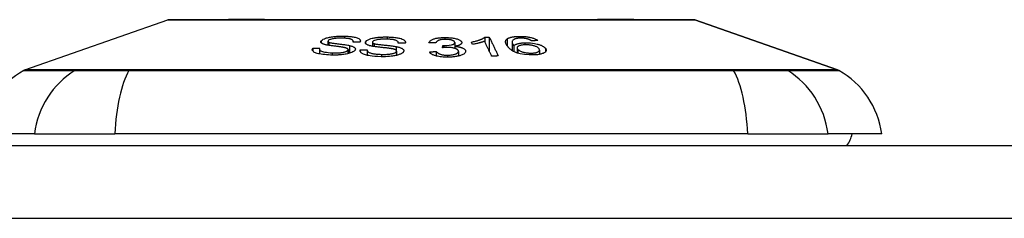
# Model space of a CAD drawing. Header units: inches. Extents: x 20 to 506, y 54 to 236.
# Tile 86 of 245: x 114.17 to 115.504, y 230.33 to 230.6. Entities that reach past the tile are written whole.
import ezdxf

# ---------------------------------------------------------------- set-up
doc = ezdxf.new("R2010")
doc.units = ezdxf.units.IN
doc.header["$MEASUREMENT"] = 0
doc.layers.add('Visible Edges(ANSI)', color=7, linetype='Continuous', lineweight=25)
doc.layers.add('Visible Tangent Edges(ANSI)', color=7, linetype='Continuous', lineweight=25)

msp = doc.modelspace()

# ---------------------------------------------------------------- linework, layer by layer
at = {"layer": 'Visible Edges(ANSI)'}
for p, q in [((114.1776, 230.5321), (114.3711, 230.5998)), ((115.0848, 230.5998), (115.2783, 230.5321)), ((114.8007, 230.5766), (114.8007, 230.5698)), ((114.8065, 230.5767), (114.8065, 230.5574)), ((114.5677, 230.5616), (114.5677, 230.5574)), ((114.588, 230.5709), (114.588, 230.5656)), ((114.6222, 230.5709), (114.6222, 230.5697)), ((114.6483, 230.5696), (114.6483, 230.5641)), ((114.6833, 230.5688), (114.6833, 230.5684)), ((114.743, 230.5622), (114.7436, 230.565)), ((114.7436, 230.565), (114.7436, 230.5622)), ((114.7597, 230.564), (114.7597, 230.5613)), ((114.7598, 230.5691), (114.7598, 230.5641)), ((114.7838, 230.5667), (114.7823, 230.5697)), ((114.8373, 230.5699), (114.8373, 230.5584)), ((114.8397, 230.5649), (114.8397, 230.557)), ((114.8442, 230.562), (114.8442, 230.555)), ((114.5765, 230.5602), (114.5765, 230.5537)), ((114.6153, 230.5596), (114.6153, 230.5541)), ((114.6317, 230.5592), (114.6317, 230.5571)), ((114.6411, 230.5592), (114.6411, 230.5518)), ((114.681, 230.5576), (114.681, 230.5518)), ((114.7347, 230.557), (114.7347, 230.5509)), ((114.7648, 230.5572), (114.7648, 230.5508)), ((114.8745, 230.5589), (114.8745, 230.5531)), ((114.1905, 230.4452), (114.1177, 230.4452)), ((114.1905, 230.4452), (114.2993, 230.4452)), ((115.1566, 230.4452), (114.2993, 230.4452)), ((115.1566, 230.4452), (115.2654, 230.4452)), ((115.3382, 230.4452), (115.2654, 230.4452)), ((68.4479, 230.4294), (116.0529, 230.4294))]:
    msp.add_line(p, q, dxfattribs=at)
at = {"layer": 'Visible Edges(ANSI)', "flags": 128}
for points in [[(115.0831, 230.6001), (115.0827, 230.6001), (115.0814, 230.6001), (115.0793, 230.6001), (115.0763, 230.6001), (115.0725, 230.6001), (115.0678, 230.6001), (115.0624, 230.6001), (115.0561, 230.6002), (115.0491, 230.6002), (115.0413, 230.6002), (115.0326, 230.6002), (115.0233, 230.6002), (115.0132, 230.6002), (115.0025, 230.6003), (114.9911, 230.6003), (114.9791, 230.6003), (114.9665, 230.6003), (114.9533, 230.6003), (114.9396, 230.6002), (114.9254, 230.6002), (114.9107, 230.6002), (114.8954, 230.6002), (114.8798, 230.6002), (114.8638, 230.6002), (114.8474, 230.6001), (114.8308, 230.6001), (114.8141, 230.6001), (114.7971, 230.6001), (114.7799, 230.6001), (114.7626, 230.6001), (114.7451, 230.6001), (114.7276, 230.6001), (114.7101, 230.6001), (114.6927, 230.6001), (114.6755, 230.6001), (114.6583, 230.6001), (114.6413, 230.6001), (114.6245, 230.6001), (114.6079, 230.6001), (114.5915, 230.6002), (114.5755, 230.6002), (114.5599, 230.6002), (114.5448, 230.6002), (114.5301, 230.6002), (114.5159, 230.6002), (114.5022, 230.6003), (114.4891, 230.6003), (114.4765, 230.6003), (114.4645, 230.6003), (114.4532, 230.6003), (114.4425, 230.6002), (114.4325, 230.6002), (114.4233, 230.6002), (114.4147, 230.6002), (114.4069, 230.6002), (114.3998, 230.6002), (114.3935, 230.6001), (114.388, 230.6001), (114.3834, 230.6001), (114.3795, 230.6001), (114.3766, 230.6001), (114.3745, 230.6001), (114.3732, 230.6001), (114.3727, 230.6001)], [(114.579, 230.5717), (114.5801, 230.5726), (114.5816, 230.5736), (114.5833, 230.5744), (114.5848, 230.575), (114.5861, 230.5754), (114.5873, 230.5758), (114.5887, 230.5761), (114.59, 230.5764), (114.5915, 230.5767), (114.593, 230.5769), (114.5944, 230.5771), (114.5958, 230.5773), (114.5972, 230.5775), (114.5985, 230.5776), (114.5998, 230.5777), (114.6009, 230.5778), (114.6021, 230.5778), (114.6033, 230.5779), (114.6044, 230.5779), (114.6056, 230.578), (114.6068, 230.578), (114.6079, 230.578), (114.6091, 230.578), (114.6102, 230.5779)], [(114.6082, 230.575), (114.6075, 230.5751), (114.6067, 230.5751), (114.606, 230.5751), (114.6053, 230.5751), (114.6046, 230.5751), (114.6039, 230.5751), (114.6031, 230.5751), (114.6024, 230.575), (114.6017, 230.575), (114.6009, 230.575), (114.6002, 230.5749), (114.5994, 230.5749), (114.5987, 230.5748), (114.598, 230.5748), (114.5972, 230.5747), (114.5963, 230.5746), (114.5952, 230.5744), (114.594, 230.5741), (114.5927, 230.5738), (114.5915, 230.5735), (114.5905, 230.5731), (114.5896, 230.5727), (114.5889, 230.5722), (114.5884, 230.5717)], [(114.6218, 230.5697), (114.622, 230.5701), (114.6222, 230.5705), (114.6222, 230.571), (114.6221, 230.5714), (114.6219, 230.5718), (114.6217, 230.5722), (114.6212, 230.5726), (114.6207, 230.573), (114.6201, 230.5733), (114.6194, 230.5736), (114.6186, 230.5739), (114.6179, 230.574), (114.6172, 230.5742), (114.6165, 230.5743), (114.6158, 230.5745), (114.615, 230.5746), (114.6142, 230.5747), (114.6134, 230.5748), (114.6125, 230.5748), (114.6117, 230.5749), (114.6108, 230.5749), (114.6099, 230.575), (114.6091, 230.575), (114.6082, 230.575)], [(114.6102, 230.5779), (114.6118, 230.5779), (114.6134, 230.5778), (114.6149, 230.5777), (114.6164, 230.5776), (114.6179, 230.5775), (114.6194, 230.5773), (114.6208, 230.5771), (114.6221, 230.5769), (114.6235, 230.5767), (114.6248, 230.5764), (114.6261, 230.576), (114.6274, 230.5756), (114.6286, 230.5751), (114.6297, 230.5746), (114.6304, 230.574), (114.631, 230.5735), (114.6314, 230.573), (114.6317, 230.5725), (114.6318, 230.572), (114.6319, 230.5715), (114.6319, 230.571), (114.6317, 230.5705), (114.6315, 230.57), (114.6312, 230.5695)], [(114.6389, 230.5699), (114.6405, 230.5718), (114.6435, 230.5735), (114.6462, 230.5745), (114.6477, 230.5749), (114.6492, 230.5752), (114.6506, 230.5755), (114.6519, 230.5757), (114.653, 230.5759), (114.654, 230.5761), (114.6549, 230.5762), (114.6558, 230.5763), (114.6568, 230.5764), (114.6577, 230.5765), (114.6586, 230.5765), (114.6595, 230.5766), (114.6605, 230.5767), (114.6614, 230.5767), (114.6623, 230.5767), (114.6633, 230.5768), (114.6642, 230.5768), (114.6652, 230.5768), (114.6661, 230.5768), (114.667, 230.5768), (114.668, 230.5768)], [(114.668, 230.5768), (114.6695, 230.5768), (114.671, 230.5767), (114.6725, 230.5767), (114.674, 230.5766), (114.6755, 230.5765), (114.6769, 230.5764), (114.6784, 230.5762), (114.6798, 230.576), (114.6811, 230.5758), (114.6825, 230.5756), (114.6839, 230.5753), (114.6855, 230.5749), (114.687, 230.5745), (114.6885, 230.5739), (114.6897, 230.5733), (114.6907, 230.5728), (114.6914, 230.5722), (114.692, 230.5717), (114.6924, 230.5711), (114.6927, 230.5706), (114.6929, 230.5701), (114.693, 230.5695), (114.6929, 230.569), (114.6928, 230.5684)], [(114.7248, 230.569), (114.7251, 230.5696), (114.7254, 230.5702), (114.7259, 230.5708), (114.7265, 230.5714), (114.7272, 230.5719), (114.728, 230.5725), (114.7289, 230.573), (114.7298, 230.5734), (114.7307, 230.5738), (114.7316, 230.5741), (114.7325, 230.5744), (114.7334, 230.5746), (114.7343, 230.5749), (114.7353, 230.5751), (114.7363, 230.5753), (114.7374, 230.5754), (114.7384, 230.5756), (114.7395, 230.5757), (114.7407, 230.5758), (114.7418, 230.5759), (114.7429, 230.576), (114.7441, 230.576), (114.7453, 230.5761), (114.7465, 230.5761)], [(114.7465, 230.5761), (114.7481, 230.5761), (114.7497, 230.576), (114.7514, 230.576), (114.753, 230.5758), (114.7545, 230.5757), (114.7561, 230.5755), (114.7576, 230.5752), (114.759, 230.575), (114.7604, 230.5747), (114.7617, 230.5744), (114.7629, 230.574), (114.764, 230.5736), (114.765, 230.5732), (114.7658, 230.5728), (114.7665, 230.5724), (114.7671, 230.5721), (114.7676, 230.5717), (114.768, 230.5714), (114.7683, 230.5711), (114.7686, 230.5707), (114.7689, 230.5704), (114.7691, 230.57), (114.7692, 230.5697), (114.7693, 230.5693)], [(114.7823, 230.5697), (114.7838, 230.57), (114.7852, 230.5704), (114.7865, 230.5707), (114.7877, 230.571), (114.7888, 230.5713), (114.7899, 230.5716), (114.7909, 230.5719), (114.7918, 230.5722), (114.7927, 230.5725), (114.7935, 230.5728), (114.7943, 230.5731), (114.795, 230.5734), (114.7956, 230.5736), (114.7962, 230.5739), (114.7968, 230.5742), (114.7973, 230.5744), (114.7978, 230.5747), (114.7983, 230.5749), (114.7988, 230.5752), (114.7992, 230.5755), (114.7997, 230.5758), (114.8, 230.5761), (114.8004, 230.5763), (114.8007, 230.5766)], [(114.8007, 230.5766), (114.8009, 230.5766), (114.8012, 230.5767), (114.8014, 230.5767), (114.8017, 230.5767), (114.8019, 230.5767), (114.8021, 230.5767), (114.8024, 230.5767), (114.8026, 230.5767), (114.8029, 230.5767), (114.8031, 230.5767), (114.8034, 230.5767), (114.8036, 230.5767), (114.8039, 230.5767), (114.8041, 230.5767), (114.8043, 230.5767), (114.8046, 230.5767), (114.8048, 230.5767), (114.8051, 230.5767), (114.8053, 230.5767), (114.8056, 230.5767), (114.8058, 230.5767), (114.8061, 230.5767), (114.8063, 230.5767), (114.8065, 230.5767)], [(114.8065, 230.5767), (114.807, 230.5756), (114.8076, 230.5746), (114.8081, 230.5735), (114.8086, 230.5724), (114.8091, 230.5714), (114.8096, 230.5703), (114.8101, 230.5692), (114.8106, 230.5681), (114.8111, 230.5671), (114.8116, 230.566), (114.8121, 230.5649), (114.8127, 230.5638), (114.8132, 230.5628), (114.8137, 230.5617), (114.8142, 230.5606), (114.8147, 230.5595), (114.8152, 230.5585), (114.8157, 230.5574), (114.8162, 230.5563), (114.8167, 230.5552), (114.8172, 230.5542), (114.8177, 230.5531), (114.8182, 230.5521), (114.8187, 230.551)], [(114.8309, 230.5742), (114.8313, 230.5745), (114.8317, 230.5747), (114.8321, 230.5749), (114.8325, 230.5751), (114.833, 230.5754), (114.8335, 230.5756), (114.834, 230.5758), (114.8346, 230.576), (114.8352, 230.5762), (114.8358, 230.5763), (114.8364, 230.5765), (114.8371, 230.5766), (114.8378, 230.5768), (114.8385, 230.5769), (114.8393, 230.577), (114.84, 230.5771), (114.8408, 230.5772), (114.8416, 230.5773), (114.8424, 230.5774), (114.8432, 230.5775), (114.8441, 230.5775), (114.8449, 230.5776), (114.8458, 230.5776), (114.8467, 230.5776)], [(114.8482, 230.5751), (114.8479, 230.5751), (114.8475, 230.5751), (114.8472, 230.5751), (114.8469, 230.5751), (114.8466, 230.575), (114.8463, 230.575), (114.8459, 230.575), (114.8456, 230.575), (114.8453, 230.5749), (114.845, 230.5749), (114.8447, 230.5748), (114.8444, 230.5748), (114.8441, 230.5748), (114.8439, 230.5747), (114.8436, 230.5747), (114.8433, 230.5746), (114.8431, 230.5746), (114.8428, 230.5745), (114.8426, 230.5744), (114.8424, 230.5744), (114.8421, 230.5743), (114.8419, 230.5742), (114.8417, 230.5742), (114.8415, 230.5741)], [(114.8467, 230.5776), (114.848, 230.5776), (114.8493, 230.5776), (114.8506, 230.5776), (114.852, 230.5776), (114.8533, 230.5775), (114.8546, 230.5774), (114.856, 230.5773), (114.8573, 230.5771), (114.8586, 230.5769), (114.8598, 230.5767), (114.861, 230.5765), (114.8622, 230.5762), (114.8634, 230.5759), (114.8645, 230.5756), (114.8655, 230.5753), (114.8665, 230.575), (114.8675, 230.5746), (114.8683, 230.5743), (114.8691, 230.5739), (114.8699, 230.5735), (114.8706, 230.5731), (114.8712, 230.5727), (114.8718, 230.5723), (114.8723, 230.5719)], [(114.8582, 230.574), (114.8578, 230.5741), (114.8574, 230.5742), (114.8571, 230.5743), (114.8567, 230.5744), (114.8563, 230.5745), (114.8559, 230.5745), (114.8555, 230.5746), (114.8551, 230.5747), (114.8546, 230.5748), (114.8542, 230.5748), (114.8538, 230.5749), (114.8534, 230.5749), (114.853, 230.575), (114.8525, 230.575), (114.8521, 230.575), (114.8517, 230.5751), (114.8512, 230.5751), (114.8508, 230.5751), (114.8504, 230.5751), (114.8499, 230.5751), (114.8495, 230.5751), (114.8491, 230.5751), (114.8486, 230.5751), (114.8482, 230.5751)], [(114.5915, 230.5522), (114.5888, 230.5524), (114.5862, 230.5525), (114.5836, 230.5528), (114.5811, 230.553), (114.5788, 230.5533), (114.5769, 230.5537), (114.5752, 230.554), (114.5736, 230.5544), (114.5722, 230.5548), (114.571, 230.5553), (114.5699, 230.5558), (114.569, 230.5563), (114.5683, 230.5568), (114.5678, 230.5573), (114.5674, 230.5578), (114.5671, 230.5582), (114.5669, 230.5586), (114.5668, 230.559), (114.5668, 230.5594), (114.5668, 230.5599), (114.567, 230.5603), (114.5671, 230.5607), (114.5674, 230.5611), (114.5677, 230.5616)], [(114.5677, 230.5616), (114.5681, 230.5616), (114.5684, 230.5616), (114.5688, 230.5616), (114.5692, 230.5616), (114.5696, 230.5616), (114.57, 230.5616), (114.5704, 230.5616), (114.5708, 230.5616), (114.5711, 230.5616), (114.5715, 230.5616), (114.5719, 230.5616), (114.5723, 230.5616), (114.5727, 230.5616), (114.5731, 230.5616), (114.5734, 230.5616), (114.5738, 230.5616), (114.5742, 230.5616), (114.5746, 230.5616), (114.575, 230.5616), (114.5754, 230.5616), (114.5758, 230.5616), (114.5761, 230.5616), (114.5765, 230.5616), (114.5769, 230.5616)], [(114.5769, 230.5616), (114.5768, 230.5614), (114.5767, 230.5611), (114.5766, 230.5609), (114.5766, 230.5607), (114.5766, 230.5604), (114.5765, 230.5602), (114.5766, 230.56), (114.5766, 230.5597), (114.5767, 230.5595), (114.5768, 230.5593), (114.5769, 230.559), (114.5771, 230.5588), (114.5773, 230.5586), (114.5775, 230.5584), (114.5779, 230.5581), (114.5785, 230.5578), (114.5793, 230.5574), (114.5804, 230.557), (114.5818, 230.5566), (114.5836, 230.5562), (114.5858, 230.5559), (114.5882, 230.5556), (114.5908, 230.5553), (114.5935, 230.5552)], [(114.5848, 230.5662), (114.5839, 230.5664), (114.5831, 230.5666), (114.5824, 230.5669), (114.5817, 230.5671), (114.581, 230.5674), (114.5804, 230.5677), (114.5799, 230.568), (114.5795, 230.5682), (114.5791, 230.5685), (114.5789, 230.5688), (114.5787, 230.569), (114.5785, 230.5692), (114.5785, 230.5694), (114.5784, 230.5696), (114.5783, 230.5698), (114.5783, 230.57), (114.5783, 230.5702), (114.5784, 230.5705), (114.5784, 230.5707), (114.5785, 230.5709), (114.5786, 230.5711), (114.5787, 230.5713), (114.5789, 230.5715), (114.579, 230.5717)], [(114.6093, 230.5625), (114.6087, 230.5626), (114.608, 230.5628), (114.6072, 230.5629), (114.6063, 230.563), (114.6054, 230.5632), (114.6044, 230.5633), (114.6033, 230.5634), (114.6022, 230.5636), (114.601, 230.5638), (114.5998, 230.5639), (114.5986, 230.5641), (114.5974, 230.5642), (114.5962, 230.5644), (114.595, 230.5645), (114.5939, 230.5647), (114.5927, 230.5649), (114.5916, 230.565), (114.5905, 230.5652), (114.5895, 230.5653), (114.5884, 230.5655), (114.5874, 230.5657), (114.5865, 230.5658), (114.5856, 230.566), (114.5848, 230.5662)], [(114.5884, 230.5717), (114.5883, 230.5716), (114.5883, 230.5715), (114.5882, 230.5714), (114.5881, 230.5713), (114.5881, 230.5712), (114.5881, 230.5711), (114.588, 230.571), (114.588, 230.5709), (114.588, 230.5708), (114.588, 230.5707), (114.5881, 230.5706), (114.5881, 230.5705), (114.5881, 230.5704), (114.5882, 230.5704), (114.5883, 230.5703), (114.5883, 230.5702), (114.5884, 230.5701), (114.5885, 230.57), (114.5887, 230.5699), (114.5888, 230.5698), (114.5889, 230.5697), (114.5891, 230.5697), (114.5892, 230.5696), (114.5894, 230.5695)], [(114.5894, 230.5695), (114.5899, 230.5693), (114.5907, 230.5691), (114.5916, 230.5689), (114.5926, 230.5687), (114.5937, 230.5685), (114.5949, 230.5683), (114.5961, 230.5682), (114.5973, 230.568), (114.5984, 230.5678), (114.5996, 230.5677), (114.6007, 230.5676), (114.6018, 230.5674), (114.6029, 230.5673), (114.6041, 230.5671), (114.6053, 230.567), (114.6065, 230.5668), (114.6078, 230.5667), (114.6091, 230.5665), (114.6105, 230.5663), (114.6119, 230.5661), (114.6133, 230.5659), (114.6147, 230.5656), (114.616, 230.5654), (114.6171, 230.5651)], [(114.6149, 230.5586), (114.6151, 230.5589), (114.6152, 230.5591), (114.6153, 230.5594), (114.6153, 230.5596), (114.6153, 230.5599), (114.6152, 230.5601), (114.6151, 230.5603), (114.6149, 230.5605), (114.6147, 230.5607), (114.6144, 230.5609), (114.6142, 230.5611), (114.6139, 230.5612), (114.6136, 230.5613), (114.6133, 230.5615), (114.613, 230.5616), (114.6126, 230.5617), (114.6122, 230.5618), (114.6118, 230.5619), (114.6114, 230.5621), (114.611, 230.5622), (114.6106, 230.5623), (114.6102, 230.5623), (114.6098, 230.5624), (114.6093, 230.5625)], [(114.6171, 230.5651), (114.6181, 230.5649), (114.619, 230.5646), (114.6199, 230.5644), (114.6208, 230.5641), (114.6216, 230.5638), (114.6223, 230.5634), (114.6229, 230.5631), (114.6235, 230.5628), (114.6239, 230.5624), (114.6243, 230.5621), (114.6246, 230.5618), (114.6248, 230.5615), (114.6249, 230.5612), (114.625, 230.561), (114.6251, 230.5607), (114.6251, 230.5605), (114.6251, 230.5602), (114.6251, 230.56), (114.625, 230.5597), (114.6249, 230.5595), (114.6248, 230.5592), (114.6247, 230.5589), (114.6245, 230.5587), (114.6243, 230.5584)], [(114.6312, 230.5695), (114.6308, 230.5695), (114.6304, 230.5695), (114.63, 230.5695), (114.6296, 230.5695), (114.6292, 230.5695), (114.6288, 230.5696), (114.6284, 230.5696), (114.6281, 230.5696), (114.6277, 230.5696), (114.6273, 230.5696), (114.6269, 230.5696), (114.6265, 230.5696), (114.6261, 230.5696), (114.6257, 230.5696), (114.6253, 230.5696), (114.6249, 230.5696), (114.6246, 230.5696), (114.6242, 230.5696), (114.6238, 230.5696), (114.6234, 230.5696), (114.623, 230.5696), (114.6226, 230.5697), (114.6222, 230.5697), (114.6218, 230.5697)], [(114.6471, 230.5643), (114.6462, 230.5645), (114.6453, 230.5647), (114.6444, 230.5649), (114.6436, 230.5652), (114.6428, 230.5655), (114.642, 230.5657), (114.6414, 230.566), (114.6408, 230.5663), (114.6404, 230.5666), (114.64, 230.5669), (114.6397, 230.5671), (114.6394, 230.5674), (114.6393, 230.5676), (114.6391, 230.5678), (114.639, 230.568), (114.6389, 230.5682), (114.6388, 230.5684), (114.6387, 230.5686), (114.6387, 230.5688), (114.6387, 230.569), (114.6387, 230.5693), (114.6387, 230.5695), (114.6388, 230.5697), (114.6389, 230.5699)], [(114.6737, 230.5609), (114.673, 230.561), (114.6722, 230.5611), (114.6714, 230.5613), (114.6704, 230.5614), (114.6694, 230.5615), (114.6683, 230.5616), (114.6671, 230.5618), (114.6659, 230.5619), (114.6647, 230.562), (114.6634, 230.5622), (114.6621, 230.5623), (114.6608, 230.5625), (114.6596, 230.5626), (114.6583, 230.5627), (114.657, 230.5629), (114.6558, 230.563), (114.6546, 230.5632), (114.6535, 230.5633), (114.6523, 230.5635), (114.6512, 230.5636), (114.6501, 230.5638), (114.649, 230.5639), (114.648, 230.5641), (114.6471, 230.5643)], [(114.6484, 230.5701), (114.6484, 230.57), (114.6484, 230.5699), (114.6483, 230.5698), (114.6483, 230.5697), (114.6483, 230.5696), (114.6483, 230.5695), (114.6484, 230.5694), (114.6484, 230.5693), (114.6484, 230.5692), (114.6485, 230.5691), (114.6485, 230.569), (114.6486, 230.5689), (114.6487, 230.5688), (114.6488, 230.5687), (114.6489, 230.5686), (114.649, 230.5685), (114.6492, 230.5684), (114.6493, 230.5683), (114.6495, 230.5682), (114.6496, 230.5681), (114.6498, 230.568), (114.65, 230.5679), (114.6502, 230.5679), (114.6504, 230.5678)], [(114.6672, 230.5738), (114.6665, 230.5738), (114.6658, 230.5738), (114.6652, 230.5738), (114.6645, 230.5738), (114.6639, 230.5738), (114.6632, 230.5738), (114.6625, 230.5738), (114.6619, 230.5737), (114.6612, 230.5737), (114.6605, 230.5737), (114.6599, 230.5736), (114.6592, 230.5736), (114.6586, 230.5735), (114.6579, 230.5735), (114.6573, 230.5734), (114.6566, 230.5733), (114.656, 230.5732), (114.6554, 230.5731), (114.6542, 230.5729), (114.6527, 230.5726), (114.6511, 230.572), (114.6498, 230.5714), (114.6489, 230.5708), (114.6484, 230.5701)], [(114.6504, 230.5678), (114.6511, 230.5676), (114.6519, 230.5674), (114.6529, 230.5672), (114.6541, 230.567), (114.6553, 230.5668), (114.6566, 230.5667), (114.6579, 230.5665), (114.6592, 230.5663), (114.6604, 230.5662), (114.6616, 230.5661), (114.6628, 230.566), (114.664, 230.5658), (114.6652, 230.5657), (114.6664, 230.5656), (114.6676, 230.5654), (114.6689, 230.5653), (114.6703, 230.5652), (114.6717, 230.565), (114.6732, 230.5648), (114.6748, 230.5646), (114.6763, 230.5644), (114.6778, 230.5642), (114.6792, 230.564), (114.6804, 230.5637)], [(114.6833, 230.5684), (114.6833, 230.569), (114.6832, 230.5696), (114.6829, 230.5701), (114.6825, 230.5707), (114.6819, 230.5712), (114.6812, 230.5717), (114.6803, 230.5721), (114.6794, 230.5724), (114.6786, 230.5726), (114.678, 230.5728), (114.6773, 230.5729), (114.6766, 230.5731), (114.6759, 230.5732), (114.6751, 230.5733), (114.6744, 230.5734), (114.6736, 230.5735), (114.6728, 230.5735), (114.672, 230.5736), (114.6712, 230.5737), (114.6704, 230.5737), (114.6696, 230.5737), (114.6688, 230.5738), (114.668, 230.5738), (114.6672, 230.5738)], [(114.6804, 230.5637), (114.6815, 230.5635), (114.6826, 230.5633), (114.6836, 230.563), (114.6846, 230.5627), (114.6855, 230.5624), (114.6864, 230.5621), (114.6872, 230.5617), (114.6879, 230.5614), (114.6885, 230.5611), (114.689, 230.5607), (114.6894, 230.5604), (114.6897, 230.5601), (114.6899, 230.5599), (114.6901, 230.5596), (114.6903, 230.5594), (114.6905, 230.5591), (114.6906, 230.5588), (114.6906, 230.5586), (114.6907, 230.5583), (114.6907, 230.5581), (114.6907, 230.5578), (114.6906, 230.5575), (114.6906, 230.5573), (114.6905, 230.557)], [(114.6928, 230.5684), (114.6924, 230.5684), (114.692, 230.5684), (114.6916, 230.5684), (114.6912, 230.5684), (114.6908, 230.5684), (114.6904, 230.5684), (114.69, 230.5684), (114.6897, 230.5684), (114.6893, 230.5684), (114.6889, 230.5684), (114.6885, 230.5685), (114.6881, 230.5685), (114.6877, 230.5685), (114.6873, 230.5685), (114.6869, 230.5685), (114.6865, 230.5685), (114.6861, 230.5685), (114.6857, 230.5685), (114.6853, 230.5685), (114.6849, 230.5685), (114.6845, 230.5685), (114.6841, 230.5685), (114.6837, 230.5684), (114.6833, 230.5684)], [(114.7341, 230.5686), (114.7337, 230.5686), (114.7333, 230.5686), (114.7329, 230.5686), (114.7325, 230.5687), (114.7321, 230.5687), (114.7318, 230.5687), (114.7314, 230.5687), (114.731, 230.5687), (114.7306, 230.5688), (114.7302, 230.5688), (114.7298, 230.5688), (114.7294, 230.5688), (114.7291, 230.5688), (114.7287, 230.5688), (114.7283, 230.5689), (114.7279, 230.5689), (114.7275, 230.5689), (114.7271, 230.5689), (114.7267, 230.5689), (114.7264, 230.569), (114.726, 230.569), (114.7256, 230.569), (114.7252, 230.569), (114.7248, 230.569)], [(114.747, 230.5735), (114.7457, 230.5734), (114.7444, 230.5734), (114.7432, 230.5733), (114.742, 230.5731), (114.7408, 230.5729), (114.7398, 230.5727), (114.739, 230.5725), (114.7384, 230.5723), (114.7378, 230.5721), (114.7374, 230.5719), (114.737, 230.5717), (114.7366, 230.5715), (114.7362, 230.5712), (114.7359, 230.571), (114.7356, 230.5708), (114.7353, 230.5706), (114.7351, 230.5703), (114.7349, 230.5701), (114.7347, 230.5698), (114.7345, 230.5696), (114.7344, 230.5693), (114.7343, 230.5691), (114.7342, 230.5688), (114.7341, 230.5686)], [(114.7494, 230.5626), (114.7491, 230.5626), (114.7489, 230.5626), (114.7486, 230.5626), (114.7483, 230.5626), (114.7481, 230.5625), (114.7478, 230.5625), (114.7475, 230.5625), (114.7473, 230.5625), (114.747, 230.5625), (114.7467, 230.5625), (114.7465, 230.5625), (114.7462, 230.5624), (114.7459, 230.5624), (114.7456, 230.5624), (114.7454, 230.5624), (114.7451, 230.5624), (114.7448, 230.5623), (114.7446, 230.5623), (114.7443, 230.5623), (114.744, 230.5623), (114.7438, 230.5622), (114.7435, 230.5622), (114.7432, 230.5622), (114.743, 230.5622)], [(114.7436, 230.565), (114.7437, 230.565), (114.7437, 230.565), (114.7438, 230.565), (114.7438, 230.565), (114.7439, 230.565), (114.744, 230.565), (114.744, 230.565), (114.7441, 230.565), (114.7442, 230.565), (114.7442, 230.565), (114.7443, 230.565), (114.7443, 230.565), (114.7444, 230.565), (114.7445, 230.565), (114.7445, 230.565), (114.7446, 230.565), (114.7447, 230.565), (114.7447, 230.565), (114.7448, 230.565), (114.7448, 230.565), (114.7449, 230.565), (114.745, 230.565), (114.745, 230.565), (114.7451, 230.565)], [(114.7451, 230.565), (114.7488, 230.5651), (114.7522, 230.5655), (114.7552, 230.566), (114.7569, 230.5665), (114.7574, 230.5667), (114.7577, 230.5668), (114.758, 230.5669), (114.7582, 230.567), (114.7584, 230.5672), (114.7587, 230.5673), (114.7588, 230.5674), (114.759, 230.5676), (114.7592, 230.5677), (114.7593, 230.5679), (114.7594, 230.568), (114.7595, 230.5682), (114.7596, 230.5683), (114.7597, 230.5685), (114.7597, 230.5686), (114.7598, 230.5688), (114.7598, 230.5689), (114.7598, 230.5691), (114.7598, 230.5692), (114.7598, 230.5694)], [(114.7598, 230.5694), (114.7597, 230.5697), (114.7596, 230.5699), (114.7595, 230.5702), (114.7593, 230.5705), (114.7591, 230.5707), (114.7588, 230.571), (114.7584, 230.5712), (114.7581, 230.5714), (114.7576, 230.5717), (114.7571, 230.5719), (114.7566, 230.5721), (114.756, 230.5723), (114.7554, 230.5725), (114.7547, 230.5727), (114.754, 230.5728), (114.7533, 230.573), (114.7526, 230.5731), (114.7518, 230.5732), (114.751, 230.5733), (114.7502, 230.5734), (114.7494, 230.5734), (114.7486, 230.5734), (114.7478, 230.5735), (114.747, 230.5735)], [(114.7648, 230.5575), (114.7647, 230.5578), (114.7646, 230.5581), (114.7645, 230.5584), (114.7643, 230.5587), (114.764, 230.559), (114.7638, 230.5593), (114.7634, 230.5596), (114.7631, 230.5598), (114.7626, 230.5601), (114.7622, 230.5604), (114.7616, 230.5606), (114.7611, 230.5608), (114.7605, 230.5611), (114.7598, 230.5613), (114.759, 230.5615), (114.7582, 230.5617), (114.7572, 230.5619), (114.7562, 230.5621), (114.7551, 230.5623), (114.754, 230.5624), (114.7529, 230.5625), (114.7517, 230.5625), (114.7506, 230.5626), (114.7494, 230.5626)], [(114.7693, 230.5693), (114.7693, 230.5691), (114.7693, 230.5688), (114.7693, 230.5686), (114.7692, 230.5684), (114.7691, 230.5681), (114.769, 230.5679), (114.7688, 230.5677), (114.7686, 230.5674), (114.7684, 230.5672), (114.7682, 230.567), (114.7679, 230.5668), (114.7676, 230.5665), (114.7672, 230.5663), (114.7668, 230.5661), (114.7663, 230.5658), (114.7657, 230.5656), (114.7651, 230.5653), (114.7644, 230.5651), (114.7637, 230.5649), (114.763, 230.5647), (114.7622, 230.5645), (114.7614, 230.5643), (114.7605, 230.5642), (114.7597, 230.564)], [(114.7597, 230.564), (114.7604, 230.564), (114.7612, 230.5639), (114.762, 230.5638), (114.7627, 230.5637), (114.7635, 230.5636), (114.7642, 230.5635), (114.7649, 230.5634), (114.7656, 230.5632), (114.7663, 230.5631), (114.767, 230.5629), (114.7676, 230.5627), (114.7682, 230.5626), (114.7688, 230.5624), (114.7694, 230.5622), (114.7701, 230.5619), (114.7708, 230.5616), (114.7715, 230.5612), (114.7723, 230.5607), (114.7729, 230.5602), (114.7735, 230.5597), (114.7739, 230.5592), (114.7742, 230.5587), (114.7744, 230.5581), (114.7745, 230.5576)], [(114.8002, 230.5709), (114.7997, 230.5707), (114.7993, 230.5706), (114.7989, 230.5704), (114.7984, 230.5703), (114.798, 230.5701), (114.7975, 230.5699), (114.797, 230.5698), (114.7966, 230.5696), (114.7961, 230.5695), (114.7956, 230.5694), (114.7951, 230.5692), (114.7946, 230.5691), (114.7941, 230.5689), (114.7936, 230.5688), (114.793, 230.5687), (114.7923, 230.5685), (114.7915, 230.5683), (114.7906, 230.5681), (114.7896, 230.5678), (114.7885, 230.5676), (114.7874, 230.5673), (114.7862, 230.5671), (114.785, 230.5669), (114.7838, 230.5667)], [(114.8097, 230.5508), (114.8093, 230.5516), (114.8089, 230.5524), (114.8085, 230.5533), (114.8081, 230.5541), (114.8077, 230.555), (114.8073, 230.5558), (114.8069, 230.5566), (114.8065, 230.5575), (114.8061, 230.5583), (114.8057, 230.5592), (114.8053, 230.56), (114.8049, 230.5608), (114.8045, 230.5617), (114.8041, 230.5625), (114.8037, 230.5634), (114.8033, 230.5642), (114.8029, 230.565), (114.8025, 230.5659), (114.8021, 230.5667), (114.8017, 230.5676), (114.8013, 230.5684), (114.8009, 230.5692), (114.8006, 230.5701), (114.8002, 230.5709)], [(114.8319, 230.5633), (114.8315, 230.5638), (114.8311, 230.5643), (114.8307, 230.5648), (114.8304, 230.5653), (114.8301, 230.5658), (114.8298, 230.5663), (114.8296, 230.5667), (114.8293, 230.5672), (114.8291, 230.5677), (114.829, 230.5682), (114.8288, 230.5687), (114.8287, 230.5691), (114.8286, 230.5696), (114.8286, 230.5701), (114.8286, 230.5705), (114.8287, 230.5709), (114.8288, 230.5714), (114.8289, 230.5718), (114.8291, 230.5722), (114.8294, 230.5726), (114.8296, 230.573), (114.83, 230.5734), (114.8304, 230.5738), (114.8309, 230.5742)], [(114.867, 230.5523), (114.8605, 230.5523), (114.854, 230.5529), (114.8482, 230.5539), (114.8446, 230.5549), (114.8434, 230.5553), (114.8425, 230.5557), (114.8416, 230.556), (114.8408, 230.5564), (114.84, 230.5568), (114.8392, 230.5572), (114.8385, 230.5576), (114.8378, 230.558), (114.8372, 230.5585), (114.8366, 230.5589), (114.836, 230.5593), (114.8355, 230.5598), (114.8349, 230.5602), (114.8344, 230.5606), (114.8339, 230.5611), (114.8335, 230.5615), (114.833, 230.562), (114.8326, 230.5624), (114.8322, 230.5629), (114.8319, 230.5633)], [(114.8415, 230.5741), (114.8402, 230.5735), (114.8391, 230.5729), (114.8383, 230.5723), (114.8378, 230.5716), (114.8375, 230.5709), (114.8373, 230.5703), (114.8373, 230.5698), (114.8373, 230.5695), (114.8374, 230.5692), (114.8374, 230.5689), (114.8375, 230.5686), (114.8376, 230.5683), (114.8377, 230.5681), (114.8378, 230.5678), (114.838, 230.5675), (114.8381, 230.5672), (114.8383, 230.5669), (114.8385, 230.5666), (114.8387, 230.5663), (114.8389, 230.566), (114.8391, 230.5657), (114.8393, 230.5654), (114.8395, 230.5652), (114.8397, 230.5649)], [(114.8397, 230.5649), (114.8399, 230.5651), (114.8402, 230.5653), (114.8405, 230.5656), (114.8408, 230.5658), (114.8411, 230.566), (114.8415, 230.5662), (114.8418, 230.5664), (114.8422, 230.5666), (114.8427, 230.5668), (114.8432, 230.567), (114.8437, 230.5672), (114.8443, 230.5674), (114.8449, 230.5676), (114.8456, 230.5678), (114.8463, 230.5679), (114.8471, 230.5681), (114.848, 230.5682), (114.8488, 230.5684), (114.8497, 230.5685), (114.8506, 230.5686), (114.8515, 230.5687), (114.8525, 230.5688), (114.8535, 230.5688), (114.8545, 230.5689)], [(114.8549, 230.5661), (114.8535, 230.5661), (114.8522, 230.5659), (114.8509, 230.5658), (114.8498, 230.5656), (114.8487, 230.5653), (114.8478, 230.5651), (114.847, 230.5648), (114.8464, 230.5645), (114.8459, 230.5642), (114.8455, 230.564), (114.8452, 230.5638), (114.8449, 230.5635), (114.8447, 230.5632), (114.8445, 230.563), (114.8444, 230.5627), (114.8443, 230.5624), (114.8442, 230.5622), (114.8442, 230.5619), (114.8443, 230.5616), (114.8443, 230.5613), (114.8445, 230.561), (114.8446, 230.5607), (114.8448, 230.5605), (114.845, 230.5602)], [(114.8545, 230.5689), (114.8571, 230.5689), (114.8598, 230.5688), (114.8625, 230.5686), (114.8652, 230.5683), (114.8676, 230.5679), (114.8697, 230.5675), (114.8712, 230.5671), (114.8723, 230.5668), (114.8733, 230.5666), (114.8742, 230.5663), (114.875, 230.566), (114.8759, 230.5657), (114.8766, 230.5654), (114.8774, 230.565), (114.8781, 230.5647), (114.8788, 230.5644), (114.8794, 230.564), (114.8799, 230.5637), (114.8805, 230.5633), (114.8809, 230.563), (114.8814, 230.5626), (114.8818, 230.5622), (114.8822, 230.5619), (114.8825, 230.5615)], [(114.8735, 230.5611), (114.8731, 230.5615), (114.8727, 230.5619), (114.8722, 230.5623), (114.8716, 230.5628), (114.8709, 230.5632), (114.8701, 230.5636), (114.8693, 230.5639), (114.8684, 230.5643), (114.8674, 230.5646), (114.8664, 230.5649), (114.8655, 230.5651), (114.8647, 230.5653), (114.8639, 230.5655), (114.8631, 230.5656), (114.8623, 230.5657), (114.8615, 230.5658), (114.8607, 230.5659), (114.8599, 230.566), (114.859, 230.5661), (114.8582, 230.5661), (114.8574, 230.5661), (114.8565, 230.5662), (114.8557, 230.5661), (114.8549, 230.5661)], [(114.8637, 230.5715), (114.8636, 230.5716), (114.8634, 230.5717), (114.8632, 230.5719), (114.863, 230.572), (114.8628, 230.5721), (114.8626, 230.5722), (114.8624, 230.5723), (114.8622, 230.5724), (114.862, 230.5725), (114.8618, 230.5726), (114.8616, 230.5728), (114.8613, 230.5729), (114.8611, 230.573), (114.8609, 230.5731), (114.8606, 230.5732), (114.8604, 230.5733), (114.8602, 230.5734), (114.8599, 230.5735), (114.8596, 230.5736), (114.8594, 230.5737), (114.8591, 230.5738), (114.8588, 230.5739), (114.8585, 230.574), (114.8582, 230.574)], [(114.8723, 230.5719), (114.872, 230.5719), (114.8716, 230.5719), (114.8713, 230.5719), (114.8709, 230.5719), (114.8705, 230.5719), (114.8702, 230.5718), (114.8698, 230.5718), (114.8695, 230.5718), (114.8691, 230.5718), (114.8688, 230.5718), (114.8684, 230.5717), (114.868, 230.5717), (114.8677, 230.5717), (114.8673, 230.5717), (114.867, 230.5717), (114.8666, 230.5717), (114.8662, 230.5716), (114.8659, 230.5716), (114.8655, 230.5716), (114.8652, 230.5716), (114.8648, 230.5716), (114.8645, 230.5716), (114.8641, 230.5715), (114.8637, 230.5715)], [(114.8647, 230.5548), (114.8654, 230.5549), (114.8661, 230.5549), (114.8668, 230.555), (114.8675, 230.5551), (114.8682, 230.5552), (114.8688, 230.5553), (114.8694, 230.5554), (114.87, 230.5555), (114.8705, 230.5557), (114.871, 230.5558), (114.8715, 230.556), (114.8719, 230.5562), (114.8723, 230.5564), (114.8727, 230.5566), (114.873, 230.5568), (114.8734, 230.557), (114.8738, 230.5574), (114.8742, 230.5578), (114.8744, 230.5583), (114.8745, 230.5588), (114.8745, 230.5594), (114.8743, 230.56), (114.8739, 230.5605), (114.8735, 230.5611)], [(114.8825, 230.5615), (114.8829, 230.561), (114.8832, 230.5605), (114.8835, 230.5599), (114.8836, 230.5594), (114.8837, 230.5589), (114.8836, 230.5584), (114.8835, 230.5578), (114.8832, 230.5573), (114.8829, 230.5568), (114.8824, 230.5563), (114.8817, 230.5557), (114.8807, 230.5551), (114.8795, 230.5545), (114.8783, 230.5541), (114.8772, 230.5537), (114.8762, 230.5535), (114.8752, 230.5533), (114.8742, 230.5531), (114.8731, 230.5529), (114.8719, 230.5527), (114.8707, 230.5526), (114.8695, 230.5525), (114.8682, 230.5524), (114.867, 230.5523)], [(114.6243, 230.5584), (114.6233, 230.5575), (114.6219, 230.5565), (114.6202, 230.5557), (114.6186, 230.5551), (114.6172, 230.5546), (114.6158, 230.5542), (114.6144, 230.5538), (114.6128, 230.5535), (114.6112, 230.5532), (114.6096, 230.553), (114.608, 230.5528), (114.6065, 230.5526), (114.6051, 230.5525), (114.6037, 230.5524), (114.6025, 230.5523), (114.6012, 230.5522), (114.6, 230.5522), (114.5988, 230.5521), (114.5975, 230.5521), (114.5963, 230.5521), (114.5951, 230.5521), (114.5939, 230.5522), (114.5926, 230.5522), (114.5915, 230.5522)], [(114.5935, 230.5552), (114.5952, 230.5551), (114.597, 230.5551), (114.5987, 230.5551), (114.6005, 230.5551), (114.6022, 230.5552), (114.6036, 230.5553), (114.6049, 230.5554), (114.6059, 230.5556), (114.6069, 230.5557), (114.6079, 230.5558), (114.6089, 230.556), (114.6098, 230.5562), (114.6107, 230.5564), (114.6114, 230.5567), (114.612, 230.5569), (114.6126, 230.5571), (114.613, 230.5573), (114.6133, 230.5575), (114.6137, 230.5576), (114.614, 230.5578), (114.6142, 230.558), (114.6145, 230.5582), (114.6147, 230.5584), (114.6149, 230.5586)], [(114.6599, 230.55), (114.6555, 230.5502), (114.6514, 230.5504), (114.648, 230.5507), (114.6453, 230.5511), (114.6434, 230.5514), (114.6417, 230.5517), (114.6402, 230.552), (114.6388, 230.5524), (114.6375, 230.5529), (114.6363, 230.5533), (114.6353, 230.5538), (114.6344, 230.5543), (114.6337, 230.5547), (114.6332, 230.5552), (114.6327, 230.5556), (114.6324, 230.556), (114.6321, 230.5564), (114.6319, 230.5568), (114.6317, 230.5572), (114.6316, 230.5576), (114.6316, 230.558), (114.6316, 230.5584), (114.6316, 230.5588), (114.6317, 230.5592)], [(114.6317, 230.5592), (114.6321, 230.5592), (114.6325, 230.5592), (114.6329, 230.5592), (114.6333, 230.5592), (114.6337, 230.5592), (114.6341, 230.5593), (114.6345, 230.5593), (114.6349, 230.5593), (114.6352, 230.5593), (114.6356, 230.5593), (114.636, 230.5593), (114.6364, 230.5593), (114.6368, 230.5593), (114.6372, 230.5593), (114.6376, 230.5593), (114.638, 230.5593), (114.6384, 230.5593), (114.6388, 230.5594), (114.6392, 230.5594), (114.6396, 230.5594), (114.6399, 230.5594), (114.6403, 230.5594), (114.6407, 230.5594), (114.6411, 230.5594)], [(114.6411, 230.5594), (114.6411, 230.559), (114.6412, 230.5585), (114.6413, 230.5581), (114.6415, 230.5577), (114.6418, 230.5572), (114.6421, 230.5568), (114.6426, 230.5564), (114.6431, 230.5561), (114.6438, 230.5557), (114.6446, 230.5554), (114.6455, 230.555), (114.6466, 230.5547), (114.6476, 230.5545), (114.6488, 230.5542), (114.6499, 230.554), (114.651, 230.5538), (114.6521, 230.5537), (114.6533, 230.5535), (114.6545, 230.5534), (114.6557, 230.5533), (114.6569, 230.5532), (114.6582, 230.5532), (114.6594, 230.5531), (114.6607, 230.5531)], [(114.6905, 230.557), (114.6903, 230.5566), (114.69, 230.5562), (114.6897, 230.5558), (114.6893, 230.5554), (114.6888, 230.555), (114.6883, 230.5546), (114.6877, 230.5543), (114.687, 230.5539), (114.6863, 230.5536), (114.6854, 230.5532), (114.6845, 230.5528), (114.6834, 230.5525), (114.6823, 230.5521), (114.681, 230.5518), (114.6796, 230.5515), (114.6782, 230.5512), (114.6767, 230.551), (114.6752, 230.5507), (114.6735, 230.5505), (114.6714, 230.5503), (114.6688, 230.5501), (114.6659, 230.55), (114.6629, 230.55), (114.6599, 230.55)], [(114.6607, 230.5531), (114.6619, 230.5531), (114.6631, 230.5531), (114.6644, 230.5531), (114.6656, 230.5531), (114.6669, 230.5531), (114.6681, 230.5532), (114.6693, 230.5533), (114.6705, 230.5534), (114.6717, 230.5535), (114.6729, 230.5537), (114.674, 230.5538), (114.6751, 230.5541), (114.6761, 230.5543), (114.6771, 230.5546), (114.6778, 230.5548), (114.6785, 230.5551), (114.679, 230.5553), (114.6795, 230.5556), (114.6798, 230.5558), (114.6801, 230.556), (114.6804, 230.5563), (114.6806, 230.5565), (114.6808, 230.5568), (114.6809, 230.557)], [(114.6809, 230.557), (114.681, 230.5573), (114.681, 230.5575), (114.681, 230.5578), (114.6809, 230.558), (114.6808, 230.5582), (114.6807, 230.5585), (114.6805, 230.5587), (114.6802, 230.5589), (114.6799, 230.5591), (114.6796, 230.5593), (114.6793, 230.5594), (114.679, 230.5596), (114.6786, 230.5597), (114.6782, 230.5599), (114.6778, 230.56), (114.6774, 230.5601), (114.677, 230.5602), (114.6765, 230.5603), (114.6761, 230.5605), (114.6756, 230.5606), (114.6751, 230.5607), (114.6746, 230.5607), (114.6741, 230.5608), (114.6737, 230.5609)], [(114.7256, 230.5564), (114.7259, 230.5565), (114.7263, 230.5565), (114.7267, 230.5565), (114.7271, 230.5565), (114.7275, 230.5566), (114.7278, 230.5566), (114.7282, 230.5566), (114.7286, 230.5566), (114.729, 230.5567), (114.7294, 230.5567), (114.7298, 230.5567), (114.7301, 230.5567), (114.7305, 230.5567), (114.7309, 230.5568), (114.7313, 230.5568), (114.7317, 230.5568), (114.732, 230.5568), (114.7324, 230.5569), (114.7328, 230.5569), (114.7332, 230.5569), (114.7336, 230.5569), (114.7339, 230.557), (114.7343, 230.557), (114.7347, 230.557)], [(114.7504, 230.5493), (114.7482, 230.5493), (114.7461, 230.5494), (114.744, 230.5495), (114.7419, 230.5497), (114.7399, 230.5499), (114.738, 230.5502), (114.7364, 230.5505), (114.735, 230.5509), (114.7339, 230.5512), (114.733, 230.5514), (114.7321, 230.5517), (114.7313, 230.552), (114.7305, 230.5523), (114.7298, 230.5527), (114.7291, 230.553), (114.7285, 230.5534), (114.7279, 230.5537), (114.7274, 230.5541), (114.727, 230.5545), (114.7266, 230.5549), (114.7263, 230.5552), (114.726, 230.5556), (114.7258, 230.556), (114.7256, 230.5564)], [(114.7347, 230.557), (114.735, 230.5566), (114.7353, 230.5562), (114.7357, 230.5559), (114.7361, 230.5555), (114.7366, 230.5551), (114.7371, 230.5547), (114.7376, 230.5544), (114.7382, 230.5541), (114.7389, 230.5537), (114.7397, 230.5534), (114.7405, 230.5532), (114.7412, 230.5529), (114.742, 230.5528), (114.7427, 230.5526), (114.7433, 230.5525), (114.744, 230.5524), (114.7447, 230.5523), (114.7455, 230.5522), (114.7462, 230.5521), (114.747, 230.5521), (114.7477, 230.552), (114.7485, 230.552), (114.7493, 230.552), (114.7501, 230.552)], [(114.7501, 230.552), (114.7513, 230.552), (114.7525, 230.5521), (114.7536, 230.5522), (114.7548, 230.5523), (114.7559, 230.5524), (114.7569, 230.5526), (114.7579, 230.5528), (114.7589, 230.553), (114.7597, 230.5533), (114.7604, 230.5535), (114.7611, 230.5537), (114.7617, 230.554), (114.7622, 230.5542), (114.7627, 230.5545), (114.7631, 230.5548), (114.7635, 230.5551), (114.7639, 230.5554), (114.7642, 230.5557), (114.7644, 230.556), (114.7646, 230.5563), (114.7647, 230.5566), (114.7647, 230.5569), (114.7648, 230.5572), (114.7648, 230.5575)], [(114.7745, 230.5576), (114.7745, 230.5569), (114.7744, 230.5562), (114.774, 230.5555), (114.7735, 230.5548), (114.7728, 230.5542), (114.7719, 230.5535), (114.7709, 230.553), (114.7698, 230.5524), (114.7686, 230.552), (114.7675, 230.5516), (114.7664, 230.5513), (114.7654, 230.551), (114.7643, 230.5507), (114.7632, 230.5505), (114.762, 230.5503), (114.7608, 230.5501), (114.7596, 230.5499), (114.7583, 230.5498), (114.757, 230.5496), (114.7557, 230.5495), (114.7544, 230.5495), (114.7531, 230.5494), (114.7517, 230.5494), (114.7504, 230.5493)], [(114.8187, 230.551), (114.8184, 230.551), (114.818, 230.551), (114.8176, 230.551), (114.8172, 230.551), (114.8169, 230.551), (114.8165, 230.5509), (114.8161, 230.5509), (114.8157, 230.5509), (114.8153, 230.5509), (114.815, 230.5509), (114.8146, 230.5509), (114.8142, 230.5509), (114.8138, 230.5509), (114.8134, 230.5509), (114.8131, 230.5509), (114.8127, 230.5509), (114.8123, 230.5508), (114.8119, 230.5508), (114.8116, 230.5508), (114.8112, 230.5508), (114.8108, 230.5508), (114.8104, 230.5508), (114.81, 230.5508), (114.8097, 230.5508)], [(114.845, 230.5602), (114.8454, 230.5598), (114.8458, 230.5594), (114.8462, 230.559), (114.8468, 230.5587), (114.8473, 230.5583), (114.848, 230.5579), (114.8487, 230.5576), (114.8495, 230.5572), (114.8503, 230.5569), (114.8512, 230.5566), (114.8521, 230.5563), (114.8531, 230.556), (114.8541, 230.5558), (114.8552, 230.5555), (114.8563, 230.5553), (114.8573, 230.5552), (114.8583, 230.5551), (114.8593, 230.555), (114.8602, 230.5549), (114.8611, 230.5548), (114.862, 230.5548), (114.8629, 230.5548), (114.8638, 230.5548), (114.8647, 230.5548)]]:
    msp.add_lwpolyline(points, dxfattribs=at)
at = {"layer": 'Visible Edges(ANSI)'}
for centre, radius, start, end in [((114.3728, 230.5952), 0.00492, 90.1731, 109.29), ((115.0831, 230.5952), 0.00492, 70.71, 89.8269), ((114.2347, 230.4289), 0.1181, 119.8169, 172.0587), ((114.1809, 230.5228), 0.00984, 109.29, 119.8169), ((115.275, 230.5228), 0.00984, 60.1831, 70.71), ((115.2212, 230.4289), 0.1181, 7.9413, 60.1831), ((115.2594, 230.453), 0.0394, 323.1301, 348.463)]:
    msp.add_arc(centre, radius, start, end, dxfattribs=at)
at = {"layer": 'Visible Tangent Edges(ANSI)'}
for p, q in [((115.2783, 230.5321), (115.0848, 230.5998)), ((114.6102, 230.5779), (114.6102, 230.575)), ((114.668, 230.5768), (114.668, 230.5738)), ((114.7465, 230.5761), (114.7465, 230.5734)), ((114.8467, 230.5776), (114.8467, 230.575)), ((114.579, 230.5717), (114.579, 230.5686)), ((114.5894, 230.5695), (114.5894, 230.5653)), ((114.6171, 230.5651), (114.6171, 230.5546)), ((114.6389, 230.5699), (114.6389, 230.5682)), ((114.6504, 230.5678), (114.6504, 230.5637)), ((114.6804, 230.5637), (114.6804, 230.5588)), ((114.7451, 230.565), (114.7451, 230.5624)), ((114.7693, 230.5693), (114.7693, 230.5687)), ((114.8309, 230.5742), (114.8309, 230.5645)), ((114.8545, 230.5689), (114.8545, 230.5661)), ((114.8825, 230.5615), (114.8825, 230.5563)), ((114.5935, 230.5552), (114.5935, 230.5522)), ((114.6149, 230.5586), (114.6149, 230.554)), ((114.6607, 230.5531), (114.6607, 230.55)), ((114.6809, 230.557), (114.6809, 230.5518)), ((114.7501, 230.552), (114.7501, 230.5493)), ((114.7745, 230.5576), (114.7745, 230.5567)), ((114.845, 230.5602), (114.845, 230.5548)), ((114.8647, 230.5548), (114.8647, 230.5523)), ((114.2474, 230.5321), (114.2472, 230.5321)), ((114.3196, 230.5321), (114.3191, 230.5321)), ((115.1368, 230.5321), (115.1363, 230.5321)), ((115.2087, 230.5321), (115.2085, 230.5321)), ((116.0529, 230.3304), (68.4479, 230.3304))]:
    msp.add_line(p, q, dxfattribs=at)
at = {"layer": 'Visible Tangent Edges(ANSI)', "flags": 128}
for points in [[(114.3711, 230.5998), (114.3713, 230.5998), (114.3717, 230.5998), (114.3725, 230.5998), (114.3736, 230.5998), (114.3749, 230.5998), (114.3766, 230.5998), (114.3786, 230.5999), (114.3808, 230.5999), (114.3834, 230.5999), (114.3862, 230.5999), (114.3893, 230.5999), (114.3927, 230.5999), (114.3964, 230.5999), (114.4004, 230.6), (114.4047, 230.6), (114.4092, 230.6), (114.414, 230.6), (114.419, 230.6), (114.4243, 230.6), (114.4299, 230.6001), (114.4357, 230.6001), (114.4417, 230.6001), (114.448, 230.6001), (114.4545, 230.6001)], [(114.4545, 230.6001), (114.4562, 230.6001), (114.4579, 230.6001), (114.4596, 230.6001), (114.4614, 230.6001), (114.4631, 230.6001), (114.4649, 230.6001), (114.4667, 230.6001), (114.4685, 230.6001), (114.4703, 230.6001), (114.4721, 230.6001), (114.4739, 230.6001), (114.4758, 230.6001), (114.4777, 230.6001), (114.4795, 230.6001), (114.4814, 230.6001), (114.4833, 230.6001), (114.4853, 230.6001), (114.4872, 230.6001), (114.4891, 230.6001), (114.4911, 230.6001), (114.4931, 230.6001), (114.4951, 230.6001), (114.4971, 230.6001), (114.4991, 230.6001)], [(114.4991, 230.6001), (114.5153, 230.6001), (114.5321, 230.6001), (114.5497, 230.6), (114.5679, 230.6), (114.5867, 230.6), (114.606, 230.5999), (114.6258, 230.5999), (114.6458, 230.5999), (114.666, 230.5998), (114.6864, 230.5998), (114.7071, 230.5998), (114.7279, 230.5998), (114.7487, 230.5998), (114.7694, 230.5998), (114.7899, 230.5998), (114.8102, 230.5999), (114.8302, 230.5999), (114.8499, 230.5999), (114.8691, 230.6), (114.8879, 230.6), (114.9062, 230.6), (114.9238, 230.6001), (114.9407, 230.6001), (114.9568, 230.6001)], [(114.9568, 230.6001), (114.9588, 230.6001), (114.9608, 230.6001), (114.9628, 230.6001), (114.9648, 230.6001), (114.9667, 230.6001), (114.9687, 230.6001), (114.9706, 230.6001), (114.9725, 230.6001), (114.9744, 230.6001), (114.9763, 230.6001), (114.9782, 230.6001), (114.9801, 230.6001), (114.9819, 230.6001), (114.9837, 230.6001), (114.9856, 230.6001), (114.9874, 230.6001), (114.9892, 230.6001), (114.991, 230.6001), (114.9927, 230.6001), (114.9945, 230.6001), (114.9963, 230.6001), (114.998, 230.6001), (114.9997, 230.6001), (115.0014, 230.6001)], [(115.0014, 230.6001), (115.0079, 230.6001), (115.0143, 230.6001), (115.0203, 230.6001), (115.0262, 230.6001), (115.0317, 230.6), (115.0371, 230.6), (115.0421, 230.6), (115.0469, 230.6), (115.0514, 230.6), (115.0556, 230.6), (115.0596, 230.5999), (115.0633, 230.5999), (115.0667, 230.5999), (115.0698, 230.5999), (115.0726, 230.5999), (115.0751, 230.5999), (115.0774, 230.5999), (115.0793, 230.5998), (115.081, 230.5998), (115.0823, 230.5998), (115.0834, 230.5998), (115.0842, 230.5998), (115.0846, 230.5998), (115.0848, 230.5998)], [(114.176, 230.5313), (114.1761, 230.5313), (114.1764, 230.5313), (114.1771, 230.5313), (114.1779, 230.5313), (114.179, 230.5313), (114.1803, 230.5313), (114.1819, 230.5313), (114.1837, 230.5313), (114.1858, 230.5313), (114.1881, 230.5313), (114.1906, 230.5313), (114.1934, 230.5313), (114.1964, 230.5313), (114.1996, 230.5312), (114.2031, 230.5312), (114.2069, 230.5312), (114.2108, 230.5312), (114.215, 230.5312), (114.2195, 230.5312), (114.2241, 230.5312), (114.229, 230.5312), (114.2342, 230.5312), (114.2395, 230.5311), (114.2451, 230.5311)], [(114.2472, 230.5321), (114.2416, 230.5321), (114.2362, 230.5321), (114.2311, 230.5321), (114.2261, 230.5321), (114.2214, 230.5321), (114.217, 230.5321), (114.2127, 230.5321), (114.2088, 230.5321), (114.205, 230.5321), (114.2015, 230.5321), (114.1982, 230.5321), (114.1952, 230.5321), (114.1924, 230.5321), (114.1898, 230.5321), (114.1875, 230.5321), (114.1854, 230.5321), (114.1836, 230.5321), (114.182, 230.5321), (114.1807, 230.5321), (114.1796, 230.5321), (114.1787, 230.5321), (114.1781, 230.5321), (114.1777, 230.5321), (114.1776, 230.5321)], [(114.2451, 230.5311), (114.2467, 230.5311), (114.2484, 230.5311), (114.2502, 230.5311), (114.2522, 230.5311), (114.2544, 230.5311), (114.2566, 230.5311), (114.2591, 230.5311), (114.2617, 230.5311), (114.2644, 230.5311), (114.2672, 230.5311), (114.2702, 230.5311), (114.2733, 230.5311), (114.2765, 230.5311), (114.2798, 230.5311), (114.2833, 230.5311), (114.2868, 230.5311), (114.2905, 230.5311), (114.2942, 230.5311), (114.2981, 230.5311), (114.302, 230.5311), (114.306, 230.5311), (114.31, 230.5311), (114.3142, 230.5311), (114.3184, 230.5311)], [(114.3191, 230.5321), (114.315, 230.5321), (114.311, 230.5321), (114.307, 230.5321), (114.3032, 230.5321), (114.2993, 230.5321), (114.2956, 230.5321), (114.2919, 230.5321), (114.2884, 230.5321), (114.2849, 230.5321), (114.2816, 230.5321), (114.2783, 230.5321), (114.2752, 230.5321), (114.2721, 230.5321), (114.2692, 230.5321), (114.2664, 230.5321), (114.2638, 230.5321), (114.2612, 230.5321), (114.2588, 230.5321), (114.2566, 230.5321), (114.2544, 230.5321), (114.2525, 230.5321), (114.2506, 230.5321), (114.2489, 230.5321), (114.2474, 230.5321)], [(114.3184, 230.5311), (114.3513, 230.5312), (114.3846, 230.5312), (114.4182, 230.5312), (114.4521, 230.5312), (114.4863, 230.5312), (114.5207, 230.5313), (114.5552, 230.5313), (114.5898, 230.5313), (114.6245, 230.5313), (114.6593, 230.5313), (114.694, 230.5313), (114.7287, 230.5313), (114.7634, 230.5313), (114.7981, 230.5313), (114.8328, 230.5313), (114.8674, 230.5313), (114.9018, 230.5313), (114.9361, 230.5313), (114.9703, 230.5312), (115.0042, 230.5312), (115.0379, 230.5312), (115.0714, 230.5312), (115.1046, 230.5312), (115.1375, 230.5311)], [(115.1363, 230.5321), (115.1035, 230.5321), (115.0704, 230.5321), (115.037, 230.5321), (115.0034, 230.5321), (114.9696, 230.5321), (114.9356, 230.5321), (114.9014, 230.5321), (114.867, 230.5321), (114.8325, 230.5321), (114.798, 230.5321), (114.7634, 230.5321), (114.7287, 230.5321), (114.6941, 230.5321), (114.6594, 230.5321), (114.6248, 230.5321), (114.5902, 230.5321), (114.5556, 230.5321), (114.5212, 230.5321), (114.487, 230.5321), (114.4529, 230.5321), (114.4191, 230.5321), (114.3856, 230.5321), (114.3524, 230.5321), (114.3196, 230.5321)], [(115.2085, 230.5321), (115.207, 230.5321), (115.2053, 230.5321), (115.2034, 230.5321), (115.2014, 230.5321), (115.1993, 230.5321), (115.1971, 230.5321), (115.1947, 230.5321), (115.1921, 230.5321), (115.1895, 230.5321), (115.1867, 230.5321), (115.1838, 230.5321), (115.1807, 230.5321), (115.1776, 230.5321), (115.1743, 230.5321), (115.171, 230.5321), (115.1675, 230.5321), (115.1639, 230.5321), (115.1603, 230.5321), (115.1566, 230.5321), (115.1527, 230.5321), (115.1488, 230.5321), (115.1449, 230.5321), (115.1408, 230.5321), (115.1368, 230.5321)], [(115.1375, 230.5311), (115.1417, 230.5311), (115.1459, 230.5311), (115.1499, 230.5311), (115.1539, 230.5311), (115.1578, 230.5311), (115.1617, 230.5311), (115.1654, 230.5311), (115.1691, 230.5311), (115.1726, 230.5311), (115.176, 230.5311), (115.1794, 230.5311), (115.1826, 230.5311), (115.1857, 230.5311), (115.1887, 230.5311), (115.1915, 230.5311), (115.1942, 230.5311), (115.1968, 230.5311), (115.1992, 230.5311), (115.2015, 230.5311), (115.2037, 230.5311), (115.2057, 230.5311), (115.2075, 230.5311), (115.2092, 230.5311), (115.2108, 230.5311)], [(115.2783, 230.5321), (115.2782, 230.5321), (115.2778, 230.5321), (115.2772, 230.5321), (115.2763, 230.5321), (115.2752, 230.5321), (115.2739, 230.5321), (115.2723, 230.5321), (115.2705, 230.5321), (115.2684, 230.5321), (115.2661, 230.5321), (115.2635, 230.5321), (115.2607, 230.5321), (115.2577, 230.5321), (115.2544, 230.5321), (115.2509, 230.5321), (115.2471, 230.5321), (115.2431, 230.5321), (115.2389, 230.5321), (115.2344, 230.5321), (115.2297, 230.5321), (115.2248, 230.5321), (115.2197, 230.5321), (115.2143, 230.5321), (115.2087, 230.5321)], [(115.2108, 230.5311), (115.2163, 230.5312), (115.2217, 230.5312), (115.2268, 230.5312), (115.2317, 230.5312), (115.2364, 230.5312), (115.2408, 230.5312), (115.245, 230.5312), (115.249, 230.5312), (115.2528, 230.5312), (115.2563, 230.5312), (115.2595, 230.5313), (115.2625, 230.5313), (115.2653, 230.5313), (115.2679, 230.5313), (115.2702, 230.5313), (115.2722, 230.5313), (115.274, 230.5313), (115.2756, 230.5313), (115.2769, 230.5313), (115.278, 230.5313), (115.2789, 230.5313), (115.2795, 230.5313), (115.2798, 230.5313), (115.2799, 230.5313)]]:
    msp.add_lwpolyline(points, dxfattribs=at)
at = {"layer": 'Visible Tangent Edges(ANSI)'}
msp.add_arc((115.0831, 230.5952), 0.00492, 70.71, 89.8269, dxfattribs=at)
for centre, major_axis, ratio, start_param, end_param in [((114.3009, 230.4289), (0, 0.1181), 0.943995, 0.523835, 1.432195), ((114.2498, 230.5226), (0.00008, 0.00984), 0.945463, 0.267645, 0.531352), ((114.3379, 230.4289), (0, 0.1181), 0.32996, 0.523835, 1.432195), ((114.32, 230.5226), (-0.00003, 0.00984), 0.32572, 0.259229, 0.522936), ((115.1359, 230.5226), (0.00003, 0.00984), 0.32572, 5.760249, 6.023956), ((115.118, 230.4289), (0, 0.1181), 0.32996, 4.850991, 5.75935), ((115.2061, 230.5226), (-0.00008, 0.00984), 0.945463, 5.751833, 6.01554), ((115.155, 230.4289), (0, 0.1181), 0.943995, 4.850991, 5.75935)]:
    msp.add_ellipse(centre, major_axis=major_axis, ratio=ratio, start_param=start_param, end_param=end_param, dxfattribs=at)

doc.saveas('drawing.dxf')
